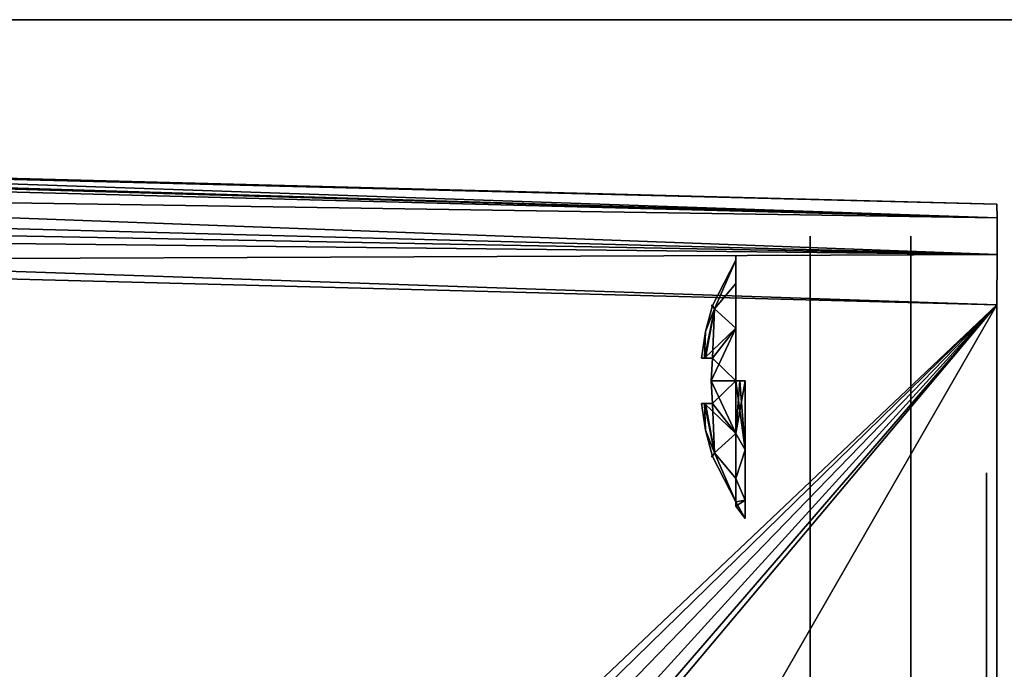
# Model space of a CAD drawing. Header units: millimetres. Extents: x 34 to 464, y 3935 to 4003.
# Tile 17 of 34: x 82 to 101, y 3990 to 4003. Entities that reach past the tile are written whole.
import ezdxf

# ---------------------------------------------------------------- set-up
doc = ezdxf.new("R2010")
doc.units = ezdxf.units.MM
doc.header["$LTSCALE"] = 5.599365
for name, color, linetype in [('135', 7, 'CONTINUOUS'), ('153', 7, 'CONTINUOUS'), ('159', 7, 'CONTINUOUS'), ('182', 7, 'CONTINUOUS'), ('209', 7, 'CONTINUOUS'), ('28', 7, 'CONTINUOUS'), ('312', 7, 'CONTINUOUS'), ('313', 7, 'CONTINUOUS'), ('318', 7, 'CONTINUOUS'), ('333', 7, 'CONTINUOUS'), ('334', 7, 'CONTINUOUS'), ('338', 7, 'CONTINUOUS'), ('339', 7, 'CONTINUOUS'), ('63', 7, 'CONTINUOUS'), ('87', 7, 'CONTINUOUS')]:
    doc.layers.add(name, color=color, linetype=linetype)

msp = doc.modelspace()

# ---------------------------------------------------------------- linework, layer by layer
at = {"layer": '135', "linetype": 'Continuous'}
for points in [[(34.982, 4000.302, 31.07), (34.984, 4000.501, 30.587), (101.211, 3998.567, 29.335), (34.982, 4000.302, 31.07)], [(34.984, 4000.501, 30.587), (34.987, 4000.569, 30.07), (101.211, 3998.567, 29.335), (34.984, 4000.501, 30.587)], [(34.987, 4000.569, 30.07), (68.097, 3999.702, 29.203), (101.211, 3998.567, 29.335), (34.987, 4000.569, 30.07)], [(101.211, 3997.836, 30.067), (34.982, 4000.302, 31.07), (101.211, 3998.567, 29.335), (101.211, 3997.836, 30.067)], [(34.982, 3999.57, 31.801), (34.982, 4000.302, 31.07), (101.211, 3997.836, 30.067), (34.982, 3999.57, 31.801)], [(68.097, 3999.702, 29.203), (101.208, 3998.835, 28.336), (101.211, 3998.567, 29.335), (68.097, 3999.702, 29.203)], [(34.984, 3999.088, 32.001), (34.982, 3999.57, 31.801), (101.211, 3997.836, 30.067), (34.984, 3999.088, 32.001)], [(101.208, 3996.836, 30.335), (68.097, 3997.703, 31.202), (34.984, 3999.088, 32.001), (101.208, 3996.836, 30.335)], [(101.208, 3996.836, 30.335), (34.984, 3999.088, 32.001), (101.211, 3997.836, 30.067), (101.208, 3996.836, 30.335)]]:
    msp.add_3dface(points, dxfattribs=at)
at = {"layer": '153', "linetype": 'Continuous'}
for points in [[(249.5, 3934.5, 34), (34.5, 4002.5, 34), (77.465, 3971.545, 34), (249.5, 3934.5, 34)], [(249.5, 4002.5, 34), (34.5, 4002.5, 34), (249.5, 3934.5, 34), (249.5, 4002.5, 34)]]:
    msp.add_3dface(points, dxfattribs=at)
at = {"layer": '159', "linetype": 'Continuous'}
for points in [[(249.5, 4002.5, -34), (34.5, 3934.5, -34), (77.465, 3965.456, -34), (249.5, 4002.5, -34)], [(34.5, 4002.5, -34), (249.5, 4002.5, -34), (54.5, 3972.75, -34), (34.5, 4002.5, -34)], [(34.5, 3934.5, -34), (249.5, 4002.5, -34), (249.5, 3934.5, -34), (34.5, 3934.5, -34)], [(249.5, 4002.5, -34), (56.101, 3972.437, -34), (54.5, 3972.75, -34), (249.5, 4002.5, -34)], [(249.5, 4002.5, -34), (57.465, 3971.545, -34), (56.101, 3972.437, -34), (249.5, 4002.5, -34)], [(249.5, 4002.5, -34), (58.402, 3970.186, -34), (57.465, 3971.545, -34), (249.5, 4002.5, -34)], [(249.5, 4002.5, -34), (74.5, 3972.75, -34), (58.402, 3970.186, -34), (249.5, 4002.5, -34)], [(74.5, 3972.75, -34), (249.5, 4002.5, -34), (76.101, 3972.437, -34), (74.5, 3972.75, -34)], [(76.101, 3972.437, -34), (249.5, 4002.5, -34), (77.465, 3971.545, -34), (76.101, 3972.437, -34)], [(77.465, 3971.545, -34), (249.5, 4002.5, -34), (78.402, 3970.186, -34), (77.465, 3971.545, -34)], [(78.427, 3966.874, -34), (249.5, 4002.5, -34), (77.465, 3965.456, -34), (78.427, 3966.874, -34)], [(78.402, 3970.186, -34), (249.5, 4002.5, -34), (78.75, 3968.547, -34), (78.402, 3970.186, -34)], [(78.75, 3968.547, -34), (249.5, 4002.5, -34), (78.427, 3966.874, -34), (78.75, 3968.547, -34)]]:
    msp.add_3dface(points, dxfattribs=at)
at = {"layer": '182', "linetype": 'Continuous'}
for points in [[(34.984, 4000.501, -30.587), (34.982, 4000.302, -31.07), (101.211, 3998.567, -29.335), (34.984, 4000.501, -30.587)], [(101.208, 3998.835, -28.336), (68.097, 3999.702, -29.203), (34.984, 4000.501, -30.587), (101.208, 3998.835, -28.336)], [(101.208, 3998.835, -28.336), (34.984, 4000.501, -30.587), (101.211, 3998.567, -29.335), (101.208, 3998.835, -28.336)], [(34.982, 4000.302, -31.07), (34.982, 3999.57, -31.801), (101.211, 3998.567, -29.335), (34.982, 4000.302, -31.07)], [(34.982, 3999.57, -31.801), (34.984, 3999.088, -32.001), (101.211, 3997.836, -30.067), (34.982, 3999.57, -31.801)], [(101.211, 3998.567, -29.335), (34.982, 3999.57, -31.801), (101.211, 3997.836, -30.067), (101.211, 3998.567, -29.335)], [(34.984, 3999.088, -32.001), (34.987, 3998.57, -32.069), (101.211, 3997.836, -30.067), (34.984, 3999.088, -32.001)], [(34.987, 3998.57, -32.069), (68.097, 3997.703, -31.202), (101.211, 3997.836, -30.067), (34.987, 3998.57, -32.069)], [(68.097, 3997.703, -31.202), (101.208, 3996.836, -30.335), (101.211, 3997.836, -30.067), (68.097, 3997.703, -31.202)]]:
    msp.add_3dface(points, dxfattribs=at)
at = {"layer": '209', "linetype": 'Continuous'}
for points in [[(101.208, 3996.836, -30.335), (68.097, 3997.703, -31.202), (101.208, 3968.5, -30.335), (101.208, 3996.836, -30.335)], [(101.208, 3940.165, -30.335), (68.097, 3997.703, -31.202), (76.448, 3969.626, -30.983), (101.208, 3940.165, -30.335)], [(68.097, 3997.703, -31.202), (101.208, 3940.165, -30.335), (101.208, 3968.5, -30.335), (68.097, 3997.703, -31.202)]]:
    msp.add_3dface(points, dxfattribs=at)
at = {"layer": '28', "linetype": 'Continuous'}
for points in [[(249.5, 4002.5, 34), (34.5, 4002.5, -34), (34.5, 4002.5), (249.5, 4002.5, 34)], [(249.5, 4002.5, -34), (34.5, 4002.5, -34), (249.5, 4002.5, 34), (249.5, 4002.5, -34)], [(34.5, 4002.5, 34), (249.5, 4002.5, 34), (34.5, 4002.5), (34.5, 4002.5, 34)]]:
    msp.add_3dface(points, dxfattribs=at)
at = {"layer": '312', "linetype": 'Continuous'}
for points in [[(96.206, 3995.325, 29.561), (96.024, 3994.281, 29.164), (96.206, 3993.957, 29.195), (96.206, 3995.325, 29.561)], [(96.104, 3995.325, 29.486), (96.024, 3994.281, 29.164), (96.206, 3995.325, 29.561), (96.104, 3995.325, 29.486)], [(96.024, 3995.325, 29.387), (96.024, 3994.281, 29.164), (96.104, 3995.325, 29.486), (96.024, 3995.325, 29.387)], [(96.024, 3994.281, 24.486), (96.024, 3995.325, 24.263), (96.206, 3993.957, 24.455), (96.024, 3994.281, 24.486)], [(96.206, 3993.957, 24.455), (96.024, 3995.325, 24.263), (96.104, 3995.325, 24.164), (96.206, 3993.957, 24.455)], [(96.206, 3995.325, 24.089), (96.206, 3993.957, 24.455), (96.104, 3995.325, 24.164), (96.206, 3995.325, 24.089)], [(96.024, 3994.281, 29.164), (96.024, 3993.389, 28.502), (96.206, 3993.957, 29.195), (96.024, 3994.281, 29.164)], [(96.024, 3993.389, 25.148), (96.024, 3994.281, 24.486), (96.206, 3993.957, 24.455), (96.024, 3993.389, 25.148)], [(96.206, 3992.956, 25.457), (96.024, 3993.389, 25.148), (96.206, 3993.957, 24.455), (96.206, 3992.956, 25.457)], [(96.206, 3993.957, 29.195), (96.024, 3993.389, 28.502), (96.206, 3992.956, 28.193), (96.206, 3993.957, 29.195)], [(96.024, 3993.389, 28.502), (96.024, 3992.925, 27.72), (96.206, 3992.956, 28.193), (96.024, 3993.389, 28.502)], [(96.024, 3992.925, 25.931), (96.024, 3993.389, 25.148), (96.206, 3992.956, 25.457), (96.024, 3992.925, 25.931)], [(96.206, 3992.589, 26.825), (96.024, 3992.925, 25.931), (96.206, 3992.956, 25.457), (96.206, 3992.589, 26.825)], [(96.024, 3992.925, 27.72), (96.024, 3992.838, 27.438), (96.206, 3992.956, 28.193), (96.024, 3992.925, 27.72)], [(96.206, 3992.956, 28.193), (96.024, 3992.838, 27.438), (96.206, 3992.589, 26.825), (96.206, 3992.956, 28.193)], [(96.024, 3992.836, 26.221), (96.024, 3992.925, 25.931), (96.206, 3992.589, 26.825), (96.024, 3992.836, 26.221)], [(96.024, 3992.838, 27.438), (96.024, 3992.836, 26.221), (96.206, 3992.589, 26.825), (96.024, 3992.838, 27.438)]]:
    msp.add_3dface(points, dxfattribs=at)
at = {"layer": '313', "linetype": 'Continuous'}
for points in [[(95.557, 3996.825, 27.275), (96.024, 3997.725, 27.72), (95.557, 3996.825, 26.375), (95.557, 3996.825, 27.275)], [(95.601, 3996.757, 27.72), (96.024, 3997.725, 27.72), (95.557, 3996.825, 27.275), (95.601, 3996.757, 27.72)], [(96.024, 3997.725, 27.72), (95.601, 3996.759, 25.931), (95.557, 3996.825, 26.375), (96.024, 3997.725, 27.72)], [(96.024, 3997.726, 25.931), (96.024, 3997.262, 25.148), (95.601, 3996.759, 25.931), (96.024, 3997.726, 25.931)], [(96.024, 3997.726, 25.931), (95.601, 3996.759, 25.931), (96.024, 3997.725, 27.72), (96.024, 3997.726, 25.931)], [(96.024, 3997.725, 27.72), (95.601, 3996.757, 27.72), (96.024, 3997.262, 28.502), (96.024, 3997.725, 27.72)], [(96.024, 3997.813, 26.212), (96.024, 3997.726, 25.931), (96.024, 3997.815, 27.429), (96.024, 3997.813, 26.212)], [(96.024, 3997.726, 25.931), (96.024, 3997.725, 27.72), (96.024, 3997.815, 27.429), (96.024, 3997.726, 25.931)], [(96.024, 3997.262, 25.148), (96.024, 3996.37, 24.486), (95.601, 3996.759, 25.931), (96.024, 3997.262, 25.148)], [(96.024, 3997.262, 28.502), (95.601, 3996.757, 27.72), (96.024, 3996.37, 29.164), (96.024, 3997.262, 28.502)], [(95.601, 3996.759, 25.931), (95.403, 3995.775, 25.931), (95.42, 3996.306, 26.375), (95.601, 3996.759, 25.931)], [(95.403, 3995.775, 25.931), (95.601, 3996.759, 25.931), (95.42, 3995.775, 25.844), (95.403, 3995.775, 25.931)], [(95.404, 3995.775, 27.72), (95.601, 3996.757, 27.72), (95.42, 3996.306, 27.275), (95.404, 3995.775, 27.72)], [(95.601, 3996.757, 27.72), (95.404, 3995.775, 27.72), (96.024, 3996.37, 29.164), (95.601, 3996.757, 27.72)], [(95.42, 3996.306, 27.275), (95.601, 3996.757, 27.72), (95.557, 3996.825, 27.275), (95.42, 3996.306, 27.275)], [(95.557, 3996.825, 26.375), (95.601, 3996.759, 25.931), (95.42, 3996.306, 26.375), (95.557, 3996.825, 26.375)], [(95.42, 3995.775, 25.844), (95.601, 3996.759, 25.931), (95.557, 3995.775, 25.325), (95.42, 3995.775, 25.844)], [(95.536, 3996.825, 26.825), (95.557, 3996.825, 27.275), (95.557, 3996.825, 26.375), (95.536, 3996.825, 26.825)], [(95.601, 3996.759, 25.931), (96.024, 3996.37, 24.486), (95.557, 3995.775, 25.325), (95.601, 3996.759, 25.931)], [(95.342, 3995.775, 27.275), (95.404, 3995.775, 27.72), (95.42, 3996.306, 27.275), (95.342, 3995.775, 27.275)], [(95.42, 3996.306, 26.375), (95.403, 3995.775, 25.931), (95.342, 3995.775, 26.375), (95.42, 3996.306, 26.375)], [(95.404, 3995.775, 27.72), (95.557, 3995.775, 28.325), (96.024, 3996.37, 29.164), (95.404, 3995.775, 27.72)], [(95.557, 3995.775, 28.325), (95.536, 3995.325, 28.325), (96.024, 3996.37, 29.164), (95.557, 3995.775, 28.325)], [(95.536, 3995.325, 28.325), (96.024, 3995.325, 29.387), (96.024, 3996.37, 29.164), (95.536, 3995.325, 28.325)], [(96.024, 3996.37, 24.486), (96.024, 3995.325, 24.263), (95.557, 3995.775, 25.325), (96.024, 3996.37, 24.486)], [(95.42, 3995.775, 27.806), (95.557, 3995.775, 28.325), (95.404, 3995.775, 27.72), (95.42, 3995.775, 27.806)], [(95.557, 3995.775, 25.325), (96.024, 3995.325, 24.263), (95.536, 3995.325, 25.325), (95.557, 3995.775, 25.325)], [(95.536, 3995.325, 25.325), (96.024, 3994.281, 24.486), (95.557, 3994.875, 25.325), (95.536, 3995.325, 25.325)], [(96.024, 3995.325, 24.263), (96.024, 3994.281, 24.486), (95.536, 3995.325, 25.325), (96.024, 3995.325, 24.263)], [(95.557, 3994.875, 28.325), (96.024, 3995.325, 29.387), (95.536, 3995.325, 28.325), (95.557, 3994.875, 28.325)], [(96.024, 3994.281, 29.164), (96.024, 3995.325, 29.387), (95.557, 3994.875, 28.325), (96.024, 3994.281, 29.164)], [(95.342, 3994.875, 27.275), (95.42, 3994.344, 27.275), (95.404, 3994.875, 27.72), (95.342, 3994.875, 27.275)], [(95.42, 3994.344, 26.375), (95.342, 3994.875, 26.375), (95.403, 3994.875, 25.931), (95.42, 3994.344, 26.375)], [(95.403, 3994.875, 25.931), (95.42, 3994.875, 25.844), (95.557, 3994.875, 25.325), (95.403, 3994.875, 25.931)], [(96.024, 3994.281, 24.486), (95.403, 3994.875, 25.931), (95.557, 3994.875, 25.325), (96.024, 3994.281, 24.486)], [(96.024, 3994.281, 24.486), (95.6, 3993.893, 25.931), (95.403, 3994.875, 25.931), (96.024, 3994.281, 24.486)], [(95.6, 3993.893, 25.931), (95.42, 3994.344, 26.375), (95.403, 3994.875, 25.931), (95.6, 3993.893, 25.931)], [(95.404, 3994.875, 27.72), (95.601, 3993.893, 27.72), (95.42, 3994.875, 27.806), (95.404, 3994.875, 27.72)], [(95.404, 3994.875, 27.72), (95.42, 3994.344, 27.275), (95.601, 3993.893, 27.72), (95.404, 3994.875, 27.72)], [(95.601, 3993.893, 27.72), (95.557, 3994.875, 28.325), (95.42, 3994.875, 27.806), (95.601, 3993.893, 27.72)], [(95.601, 3993.893, 27.72), (96.024, 3994.281, 29.164), (95.557, 3994.875, 28.325), (95.601, 3993.893, 27.72)], [(95.42, 3994.344, 27.275), (95.557, 3993.825, 27.275), (95.601, 3993.893, 27.72), (95.42, 3994.344, 27.275)], [(95.557, 3993.825, 26.375), (95.42, 3994.344, 26.375), (95.6, 3993.893, 25.931), (95.557, 3993.825, 26.375)], [(96.024, 3994.281, 24.486), (96.024, 3993.389, 25.148), (95.6, 3993.893, 25.931), (96.024, 3994.281, 24.486)], [(96.024, 3993.389, 28.502), (96.024, 3994.281, 29.164), (95.601, 3993.893, 27.72), (96.024, 3993.389, 28.502)], [(95.536, 3993.825, 26.825), (95.557, 3993.825, 26.375), (95.557, 3993.825, 27.275), (95.536, 3993.825, 26.825)], [(95.557, 3993.825, 27.275), (96.024, 3992.925, 25.931), (95.601, 3993.893, 27.72), (95.557, 3993.825, 27.275)], [(96.024, 3992.925, 25.931), (95.557, 3993.825, 26.375), (95.6, 3993.893, 25.931), (96.024, 3992.925, 25.931)], [(95.557, 3993.825, 26.375), (96.024, 3992.925, 25.931), (95.557, 3993.825, 27.275), (95.557, 3993.825, 26.375)], [(96.024, 3993.389, 25.148), (96.024, 3992.925, 25.931), (95.6, 3993.893, 25.931), (96.024, 3993.389, 25.148)], [(96.024, 3992.925, 25.931), (96.024, 3992.925, 27.72), (95.601, 3993.893, 27.72), (96.024, 3992.925, 25.931)], [(96.024, 3992.925, 27.72), (96.024, 3993.389, 28.502), (95.601, 3993.893, 27.72), (96.024, 3992.925, 27.72)], [(96.024, 3992.925, 25.931), (96.024, 3992.836, 26.221), (96.024, 3992.925, 27.72), (96.024, 3992.925, 25.931)], [(96.024, 3992.836, 26.221), (96.024, 3992.838, 27.438), (96.024, 3992.925, 27.72), (96.024, 3992.836, 26.221)]]:
    msp.add_3dface(points, dxfattribs=at)
at = {"layer": '318', "linetype": 'Continuous'}
for points in [[(101, 3986.742, -0.449), (101, 3993.5), (101, 3986.575, 2.106), (101, 3986.742, -0.449)], [(101, 3986.404, -2.954), (101, 3993.5), (101, 3986.742, -0.449), (101, 3986.404, -2.954)], [(101, 3986.764, -16.448), (101, 3993.5), (101, 3986, -16.2), (101, 3986.764, -16.448)], [(101, 3985.5, -25), (101, 3993.5, -17), (101, 3969.75, -25), (101, 3985.5, -25)], [(101, 3969.75, -25), (101, 3993.5, -17), (101, 3986, -18.8), (101, 3969.75, -25)], [(101, 3986, -18.8), (101, 3993.5, -17), (101, 3986.764, -18.552), (101, 3986, -18.8)], [(101, 3986.764, -18.552), (101, 3993.5, -17), (101, 3987.237, -17.902), (101, 3986.764, -18.552)], [(101, 3987.237, -17.902), (101, 3993.5, -17), (101, 3987.237, -17.098), (101, 3987.237, -17.902)], [(101, 3987.237, -17.098), (101, 3993.5, -17), (101, 3986.764, -16.448), (101, 3987.237, -17.098)], [(101, 3993.5, 17), (101, 3986, 16.2), (101, 3974, 12.75), (101, 3993.5, 17)], [(101, 3986, 16.2), (101, 3993.5, 17), (101, 3986.643, 16.37), (101, 3986, 16.2)], [(101, 3993.5), (101, 3993.5, 17), (101, 3986.575, 2.106), (101, 3993.5)], [(101, 3993.5, 17), (101, 3985.5, 25), (101, 3987.3, 17.49), (101, 3993.5, 17)], [(101, 3986.643, 16.37), (101, 3993.5, 17), (101, 3987.118, 16.836), (101, 3986.643, 16.37)], [(101, 3985.588, -5.318), (101, 3993.5), (101, 3986.404, -2.954), (101, 3985.588, -5.318)], [(101, 3984.337, -7.465), (101, 3993.5), (101, 3985.588, -5.318), (101, 3984.337, -7.465)], [(101, 3993.5), (101, 3982.698, -9.323), (101, 3986, -16.2), (101, 3993.5)], [(101, 3982.698, -9.323), (101, 3993.5), (101, 3984.337, -7.465), (101, 3982.698, -9.323)], [(101, 3993.5, -17), (101, 3993.5), (101, 3986.764, -16.448), (101, 3993.5, -17)], [(101, 3978.64, 11.876), (101, 3993.5, 17), (101, 3976.361, 12.53), (101, 3978.64, 11.876)], [(101, 3980.762, 10.809), (101, 3993.5, 17), (101, 3978.64, 11.876), (101, 3980.762, 10.809)], [(101, 3982.948, 9.083), (101, 3993.5, 17), (101, 3980.762, 10.809), (101, 3982.948, 9.083)], [(101, 3984.67, 6.98), (101, 3993.5, 17), (101, 3982.948, 9.083), (101, 3984.67, 6.98)], [(101, 3985.885, 4.618), (101, 3993.5, 17), (101, 3984.67, 6.98), (101, 3985.885, 4.618)], [(101, 3986.575, 2.106), (101, 3993.5, 17), (101, 3985.885, 4.618), (101, 3986.575, 2.106)], [(101, 3993.5, 17), (101, 3974, 12.75), (101, 3976.361, 12.53), (101, 3993.5, 17)], [(101, 3987.118, 16.836), (101, 3993.5, 17), (101, 3987.3, 17.49), (101, 3987.118, 16.836)]]:
    msp.add_3dface(points, dxfattribs=at)
at = {"layer": '333', "linetype": 'Continuous'}
for points in [[(99.5, 3986.8, 16.114), (99.5, 3998.2, 27), (99.5, 3987.386, 16.7), (99.5, 3986.8, 16.114)], [(99.5, 3998.2, -27), (99.5, 3998.2), (99.5, 3996.775, -26.839), (99.5, 3998.2, -27)], [(99.5, 3998.2), (99.5, 3995.325, -25.375), (99.5, 3996.041, -25.564), (99.5, 3998.2)], [(99.5, 3995.325, -25.375), (99.5, 3998.2), (99.5, 3987.386, -18.3), (99.5, 3995.325, -25.375)], [(99.5, 3996.775, -26.839), (99.5, 3998.2), (99.5, 3996.576, -26.092), (99.5, 3996.775, -26.839)], [(99.5, 3996.576, -26.092), (99.5, 3998.2), (99.5, 3996.041, -25.564), (99.5, 3996.576, -26.092)], [(99.5, 3987.6, -17.5), (99.5, 3998.2), (99.5, 3987.386, -16.7), (99.5, 3987.6, -17.5)], [(99.5, 3998.2), (99.5, 3987.6, -17.5), (99.5, 3987.386, -18.3), (99.5, 3998.2)], [(99.5, 3987.386, -16.7), (99.5, 3998.2), (99.5, 3986.8, -16.114), (99.5, 3987.386, -16.7)], [(99.5, 3986.8, -16.114), (99.5, 3998.2), (99.5, 3986, -15.9), (99.5, 3986.8, -16.114)], [(99.5, 3997.839, -28.35), (99.5, 3998.2, -27), (99.5, 3996.041, -28.086), (99.5, 3997.839, -28.35)], [(99.5, 3996.041, -28.086), (99.5, 3998.2, -27), (99.5, 3996.57, -27.568), (99.5, 3996.041, -28.086)], [(99.5, 3996.57, -27.568), (99.5, 3998.2, -27), (99.5, 3996.775, -26.839), (99.5, 3996.57, -27.568)], [(99.5, 3982.661, -5), (99.5, 3980.428, -7.66), (99.5, 3998.2), (99.5, 3982.661, -5)], [(99.5, 3998.2), (99.5, 3977.421, -9.397), (99.5, 3986, -15.9), (99.5, 3998.2)], [(99.5, 3980.428, -7.66), (99.5, 3977.421, -9.397), (99.5, 3998.2), (99.5, 3980.428, -7.66)], [(99.5, 3998.2, 27), (99.5, 3983.848, 1.736), (99.5, 3998.2), (99.5, 3998.2, 27)], [(99.5, 3980.428, 7.66), (99.5, 3982.661, 5), (99.5, 3998.2, 27), (99.5, 3980.428, 7.66)], [(99.5, 3982.661, 5), (99.5, 3983.848, 1.736), (99.5, 3998.2, 27), (99.5, 3982.661, 5)], [(99.5, 3980.428, 7.66), (99.5, 3998.2, 27), (99.5, 3986.8, 16.114), (99.5, 3980.428, 7.66)], [(99.5, 3983.848, 1.736), (99.5, 3983.848, -1.736), (99.5, 3998.2), (99.5, 3983.848, 1.736)], [(99.5, 3983.848, -1.736), (99.5, 3982.661, -5), (99.5, 3998.2), (99.5, 3983.848, -1.736)], [(99.5, 3996.058, 25.574), (99.5, 3998.2, 27), (99.5, 3996.587, 26.11), (99.5, 3996.058, 25.574)], [(99.5, 3998.2, 27), (99.5, 3997.839, 28.35), (99.5, 3996.498, 27.677), (99.5, 3998.2, 27)], [(99.5, 3998.2, 27), (99.5, 3996.775, 26.825), (99.5, 3996.587, 26.11), (99.5, 3998.2, 27)], [(99.5, 3996.775, 26.825), (99.5, 3998.2, 27), (99.5, 3996.498, 27.677), (99.5, 3996.775, 26.825)], [(99.5, 3987.386, 18.3), (99.5, 3998.2, 27), (99.5, 3986.8, 18.886), (99.5, 3987.386, 18.3)], [(99.5, 3998.2, 27), (99.5, 3996.058, 25.574), (99.5, 3986.8, 18.886), (99.5, 3998.2, 27)], [(99.5, 3998.2, 27), (99.5, 3987.6, 17.5), (99.5, 3987.386, 16.7), (99.5, 3998.2, 27)], [(99.5, 3987.6, 17.5), (99.5, 3998.2, 27), (99.5, 3987.386, 18.3), (99.5, 3987.6, 17.5)], [(99.5, 3996.85, -29.338), (99.5, 3997.839, -28.35), (99.5, 3940.15, -29.338), (99.5, 3996.85, -29.338)], [(99.5, 3940.15, -29.338), (99.5, 3997.839, -28.35), (99.5, 3939.162, -28.35), (99.5, 3940.15, -29.338)], [(99.5, 3939.162, -28.35), (99.5, 3997.839, -28.35), (99.5, 3995.325, -28.275), (99.5, 3939.162, -28.35)], [(99.5, 3995.325, -28.275), (99.5, 3997.839, -28.35), (99.5, 3996.041, -28.086), (99.5, 3995.325, -28.275)], [(99.5, 3997.839, 28.35), (99.5, 3996.85, 29.338), (99.5, 3939.162, 28.35), (99.5, 3997.839, 28.35)], [(99.5, 3997.839, 28.35), (99.5, 3939.162, 28.35), (99.5, 3941.675, 28.275), (99.5, 3997.839, 28.35)], [(99.5, 3997.839, 28.35), (99.5, 3941.675, 28.275), (99.5, 3994.877, 28.204), (99.5, 3997.839, 28.35)], [(99.5, 3996.498, 27.677), (99.5, 3997.839, 28.35), (99.5, 3995.773, 28.204), (99.5, 3996.498, 27.677)], [(99.5, 3995.773, 28.204), (99.5, 3997.839, 28.35), (99.5, 3994.877, 28.204), (99.5, 3995.773, 28.204)], [(99.5, 3941.5, -29.7), (99.5, 3996.85, -29.338), (99.5, 3940.15, -29.338), (99.5, 3941.5, -29.7)], [(99.5, 3995.5, -29.7), (99.5, 3996.85, -29.338), (99.5, 3968.5, -29.7), (99.5, 3995.5, -29.7)], [(99.5, 3968.5, -29.7), (99.5, 3996.85, -29.338), (99.5, 3941.5, -29.7), (99.5, 3968.5, -29.7)], [(99.5, 3939.162, 28.35), (99.5, 3996.85, 29.338), (99.5, 3940.15, 29.338), (99.5, 3939.162, 28.35)], [(99.5, 3996.85, 29.338), (99.5, 3995.5, 29.7), (99.5, 3940.15, 29.338), (99.5, 3996.85, 29.338)], [(99.5, 3996.058, 25.574), (99.5, 3995.311, 25.375), (99.5, 3986, 19.1), (99.5, 3996.058, 25.574)], [(99.5, 3986.8, 18.886), (99.5, 3996.058, 25.574), (99.5, 3986, 19.1), (99.5, 3986.8, 18.886)], [(99.5, 3940.15, 29.338), (99.5, 3995.5, 29.7), (99.5, 3968.5, 29.7), (99.5, 3940.15, 29.338)], [(99.5, 3941.661, -28.275), (99.5, 3939.162, -28.35), (99.5, 3995.325, -28.275), (99.5, 3941.661, -28.275)], [(99.5, 3986, -19.1), (99.5, 3995.325, -25.375), (99.5, 3986.8, -18.886), (99.5, 3986, -19.1)], [(99.5, 3986.8, -18.886), (99.5, 3995.325, -25.375), (99.5, 3987.386, -18.3), (99.5, 3986.8, -18.886)], [(99.5, 3995.325, -25.375), (99.5, 3986, -19.1), (99.5, 3942.123, -25.446), (99.5, 3995.325, -25.375)], [(99.5, 3995.325, -25.375), (99.5, 3942.123, -25.446), (99.5, 3994.61, -25.564), (99.5, 3995.325, -25.375)], [(99.5, 3994.61, -28.086), (99.5, 3941.661, -28.275), (99.5, 3995.325, -28.275), (99.5, 3994.61, -28.086)], [(99.5, 3942.391, 25.564), (99.5, 3941.675, 25.375), (99.5, 3995.311, 25.375), (99.5, 3942.391, 25.564)], [(99.5, 3995.311, 25.375), (99.5, 3941.675, 25.375), (99.5, 3986, 19.1), (99.5, 3995.311, 25.375)], [(99.5, 3994.582, 25.58), (99.5, 3942.391, 25.564), (99.5, 3995.311, 25.375), (99.5, 3994.582, 25.58)], [(99.5, 3941.675, 28.275), (99.5, 3942.391, 28.086), (99.5, 3994.877, 28.204), (99.5, 3941.675, 28.275)], [(99.5, 3994.877, 28.204), (99.5, 3942.391, 28.086), (99.5, 3994.152, 27.677), (99.5, 3994.877, 28.204)], [(99.5, 3994.074, -27.558), (99.5, 3942.408, -28.076), (99.5, 3994.61, -28.086), (99.5, 3994.074, -27.558)], [(99.5, 3942.123, -25.446), (99.5, 3942.848, -25.973), (99.5, 3994.61, -25.564), (99.5, 3942.123, -25.446)], [(99.5, 3994.61, -25.564), (99.5, 3942.848, -25.973), (99.5, 3994.08, -26.082), (99.5, 3994.61, -25.564)], [(99.5, 3942.408, -28.076), (99.5, 3941.661, -28.275), (99.5, 3994.61, -28.086), (99.5, 3942.408, -28.076)], [(99.5, 3942.92, 26.082), (99.5, 3942.391, 25.564), (99.5, 3994.582, 25.58), (99.5, 3942.92, 26.082)], [(99.5, 3994.064, 26.11), (99.5, 3942.92, 26.082), (99.5, 3994.582, 25.58), (99.5, 3994.064, 26.11)], [(99.5, 3942.391, 28.086), (99.5, 3942.926, 27.558), (99.5, 3994.152, 27.677), (99.5, 3942.391, 28.086)], [(99.5, 3994.152, 27.677), (99.5, 3942.926, 27.558), (99.5, 3993.875, 26.825), (99.5, 3994.152, 27.677)], [(99.5, 3942.848, -25.973), (99.5, 3943.125, -26.825), (99.5, 3994.08, -26.082), (99.5, 3942.848, -25.973)], [(99.5, 3994.08, -26.082), (99.5, 3943.125, -26.825), (99.5, 3993.875, -26.811), (99.5, 3994.08, -26.082)], [(99.5, 3993.875, -26.811), (99.5, 3942.937, -27.54), (99.5, 3994.074, -27.558), (99.5, 3993.875, -26.811)], [(99.5, 3942.937, -27.54), (99.5, 3942.408, -28.076), (99.5, 3994.074, -27.558), (99.5, 3942.937, -27.54)], [(99.5, 3943.125, 26.811), (99.5, 3942.92, 26.082), (99.5, 3994.064, 26.11), (99.5, 3943.125, 26.811)], [(99.5, 3993.875, 26.825), (99.5, 3943.125, 26.811), (99.5, 3994.064, 26.11), (99.5, 3993.875, 26.825)], [(99.5, 3942.926, 27.558), (99.5, 3943.125, 26.811), (99.5, 3993.875, 26.825), (99.5, 3942.926, 27.558)], [(99.5, 3943.125, -26.825), (99.5, 3942.937, -27.54), (99.5, 3993.875, -26.811), (99.5, 3943.125, -26.825)]]:
    msp.add_3dface(points, dxfattribs=at)
at = {"layer": '334', "linetype": 'Continuous'}
for points in [[(97.5, 3996.498, 27.677), (97.5, 3998.2, 27), (97.5, 3996.775, 26.825), (97.5, 3996.498, 27.677)], [(97.5, 3995.773, 28.204), (97.5, 3998.2, 27), (97.5, 3996.498, 27.677), (97.5, 3995.773, 28.204)], [(97.5, 3997.839, 28.35), (97.5, 3998.2, 27), (97.5, 3995.773, 28.204), (97.5, 3997.839, 28.35)], [(97.5, 3986.822, 16.127), (97.5, 3998.2), (97.5, 3986.017, 15.9), (97.5, 3986.822, 16.127)], [(97.5, 3987.393, 16.712), (97.5, 3998.2), (97.5, 3986.822, 16.127), (97.5, 3987.393, 16.712)], [(97.5, 3987.6, 17.5), (97.5, 3998.2), (97.5, 3987.393, 16.712), (97.5, 3987.6, 17.5)], [(97.5, 3987.386, 18.3), (97.5, 3998.2), (97.5, 3987.6, 17.5), (97.5, 3987.386, 18.3)], [(97.5, 3998.2, -27), (97.5, 3983.848, -1.736), (97.5, 3998.2), (97.5, 3998.2, -27)], [(97.5, 3980.428, -7.66), (97.5, 3982.661, -5), (97.5, 3998.2, -27), (97.5, 3980.428, -7.66)], [(97.5, 3980.428, -7.66), (97.5, 3998.2, -27), (97.5, 3986.8, -16.114), (97.5, 3980.428, -7.66)], [(97.5, 3980.428, 7.66), (97.5, 3977.421, 9.397), (97.5, 3998.2), (97.5, 3980.428, 7.66)], [(97.5, 3998.2), (97.5, 3977.421, 9.397), (97.5, 3986.017, 15.9), (97.5, 3998.2)], [(97.5, 3982.661, 5), (97.5, 3980.428, 7.66), (97.5, 3998.2), (97.5, 3982.661, 5)], [(97.5, 3983.848, 1.736), (97.5, 3982.661, 5), (97.5, 3998.2), (97.5, 3983.848, 1.736)], [(97.5, 3983.848, -1.736), (97.5, 3983.848, 1.736), (97.5, 3998.2), (97.5, 3983.848, -1.736)], [(97.5, 3982.661, -5), (97.5, 3983.848, -1.736), (97.5, 3998.2, -27), (97.5, 3982.661, -5)], [(97.5, 3996.775, -26.811), (97.5, 3998.2, -27), (97.5, 3996.576, -27.558), (97.5, 3996.775, -26.811)], [(97.5, 3987.6, -17.5), (97.5, 3998.2, -27), (97.5, 3987.386, -18.3), (97.5, 3987.6, -17.5)], [(97.5, 3998.2, -27), (97.5, 3987.6, -17.5), (97.5, 3987.386, -16.7), (97.5, 3998.2, -27)], [(97.5, 3987.386, -18.3), (97.5, 3998.2, -27), (97.5, 3986.8, -18.886), (97.5, 3987.386, -18.3)], [(97.5, 3986.8, -16.114), (97.5, 3998.2, -27), (97.5, 3987.386, -16.7), (97.5, 3986.8, -16.114)], [(97.5, 3998.2, 27), (97.5, 3998.2), (97.5, 3996.775, 26.825), (97.5, 3998.2, 27)], [(97.5, 3996.775, 26.825), (97.5, 3998.2), (97.5, 3996.498, 25.973), (97.5, 3996.775, 26.825)], [(97.5, 3996.498, 25.973), (97.5, 3998.2), (97.5, 3995.773, 25.446), (97.5, 3996.498, 25.973)], [(97.5, 3995.773, 25.446), (97.5, 3998.2), (97.5, 3994.877, 25.446), (97.5, 3995.773, 25.446)], [(97.5, 3994.877, 25.446), (97.5, 3998.2), (97.5, 3987.386, 18.3), (97.5, 3994.877, 25.446)], [(97.5, 3998.2, -27), (97.5, 3997.839, -28.35), (97.5, 3996.576, -27.558), (97.5, 3998.2, -27)], [(97.5, 3996.041, -25.564), (97.5, 3998.2, -27), (97.5, 3996.57, -26.082), (97.5, 3996.041, -25.564)], [(97.5, 3998.2, -27), (97.5, 3996.041, -25.564), (97.5, 3986.8, -18.886), (97.5, 3998.2, -27)], [(97.5, 3996.57, -26.082), (97.5, 3998.2, -27), (97.5, 3996.775, -26.811), (97.5, 3996.57, -26.082)], [(97.5, 3996.85, -29.338), (97.5, 3939.162, -28.35), (97.5, 3997.839, -28.35), (97.5, 3996.85, -29.338)], [(97.5, 3997.839, -28.35), (97.5, 3939.162, -28.35), (97.5, 3941.227, -28.204), (97.5, 3997.839, -28.35)], [(97.5, 3939.162, 28.35), (97.5, 3997.839, 28.35), (97.5, 3995.773, 28.204), (97.5, 3939.162, 28.35)], [(97.5, 3940.15, 29.338), (97.5, 3997.839, 28.35), (97.5, 3939.162, 28.35), (97.5, 3940.15, 29.338)], [(97.5, 3996.85, 29.338), (97.5, 3997.839, 28.35), (97.5, 3940.15, 29.338), (97.5, 3996.85, 29.338)], [(97.5, 3995.325, -28.275), (97.5, 3997.839, -28.35), (97.5, 3942.123, -28.204), (97.5, 3995.325, -28.275)], [(97.5, 3996.041, -28.086), (97.5, 3997.839, -28.35), (97.5, 3995.325, -28.275), (97.5, 3996.041, -28.086)], [(97.5, 3996.576, -27.558), (97.5, 3997.839, -28.35), (97.5, 3996.041, -28.086), (97.5, 3996.576, -27.558)], [(97.5, 3941.227, -28.204), (97.5, 3942.123, -28.204), (97.5, 3997.839, -28.35), (97.5, 3941.227, -28.204)], [(97.5, 3940.15, -29.338), (97.5, 3939.162, -28.35), (97.5, 3996.85, -29.338), (97.5, 3940.15, -29.338)], [(97.5, 3968.5, 29.7), (97.5, 3996.85, 29.338), (97.5, 3941.5, 29.7), (97.5, 3968.5, 29.7)], [(97.5, 3995.5, 29.7), (97.5, 3996.85, 29.338), (97.5, 3968.5, 29.7), (97.5, 3995.5, 29.7)], [(97.5, 3941.5, 29.7), (97.5, 3996.85, 29.338), (97.5, 3940.15, 29.338), (97.5, 3941.5, 29.7)], [(97.5, 3995.5, -29.7), (97.5, 3940.15, -29.338), (97.5, 3996.85, -29.338), (97.5, 3995.5, -29.7)], [(97.5, 3986.8, -18.886), (97.5, 3996.041, -25.564), (97.5, 3986, -19.1), (97.5, 3986.8, -18.886)], [(97.5, 3996.041, -25.564), (97.5, 3995.325, -25.375), (97.5, 3986, -19.1), (97.5, 3996.041, -25.564)], [(97.5, 3995.773, 28.204), (97.5, 3994.877, 28.204), (97.5, 3939.162, 28.35), (97.5, 3995.773, 28.204)], [(97.5, 3968.5, -29.7), (97.5, 3940.15, -29.338), (97.5, 3995.5, -29.7), (97.5, 3968.5, -29.7)], [(97.5, 3942.123, -25.446), (97.5, 3938.8), (97.5, 3995.325, -25.375), (97.5, 3942.123, -25.446)], [(97.5, 3995.325, -25.375), (97.5, 3938.8), (97.5, 3985.2, -18.886), (97.5, 3995.325, -25.375)], [(97.5, 3995.325, -28.275), (97.5, 3942.123, -28.204), (97.5, 3994.61, -28.086), (97.5, 3995.325, -28.275)], [(97.5, 3942.123, -25.446), (97.5, 3995.325, -25.375), (97.5, 3994.61, -25.564), (97.5, 3942.123, -25.446)], [(97.5, 3986, -19.1), (97.5, 3995.325, -25.375), (97.5, 3985.2, -18.886), (97.5, 3986, -19.1)], [(97.5, 3994.152, 27.677), (97.5, 3942.391, 28.086), (97.5, 3994.877, 28.204), (97.5, 3994.152, 27.677)], [(97.5, 3941.675, 28.275), (97.5, 3939.162, 28.35), (97.5, 3994.877, 28.204), (97.5, 3941.675, 28.275)], [(97.5, 3942.391, 28.086), (97.5, 3941.675, 28.275), (97.5, 3994.877, 28.204), (97.5, 3942.391, 28.086)], [(97.5, 3986.8, 18.886), (97.5, 3994.877, 25.446), (97.5, 3987.386, 18.3), (97.5, 3986.8, 18.886)], [(97.5, 3986, 19.1), (97.5, 3994.877, 25.446), (97.5, 3986.8, 18.886), (97.5, 3986, 19.1)], [(97.5, 3941.675, 25.375), (97.5, 3994.877, 25.446), (97.5, 3986, 19.1), (97.5, 3941.675, 25.375)], [(97.5, 3994.877, 25.446), (97.5, 3942.391, 25.564), (97.5, 3994.152, 25.973), (97.5, 3994.877, 25.446)], [(97.5, 3941.675, 25.375), (97.5, 3942.391, 25.564), (97.5, 3994.877, 25.446), (97.5, 3941.675, 25.375)], [(97.5, 3994.61, -28.086), (97.5, 3942.848, -27.677), (97.5, 3994.08, -27.568), (97.5, 3994.61, -28.086)], [(97.5, 3942.123, -28.204), (97.5, 3942.848, -27.677), (97.5, 3994.61, -28.086), (97.5, 3942.123, -28.204)], [(97.5, 3994.074, -26.092), (97.5, 3942.848, -25.973), (97.5, 3994.61, -25.564), (97.5, 3994.074, -26.092)], [(97.5, 3942.848, -25.973), (97.5, 3942.123, -25.446), (97.5, 3994.61, -25.564), (97.5, 3942.848, -25.973)], [(97.5, 3993.875, 26.825), (97.5, 3942.92, 27.568), (97.5, 3994.152, 27.677), (97.5, 3993.875, 26.825)], [(97.5, 3942.92, 27.568), (97.5, 3942.391, 28.086), (97.5, 3994.152, 27.677), (97.5, 3942.92, 27.568)], [(97.5, 3942.926, 26.092), (97.5, 3993.875, 26.825), (97.5, 3994.152, 25.973), (97.5, 3942.926, 26.092)], [(97.5, 3942.391, 25.564), (97.5, 3942.926, 26.092), (97.5, 3994.152, 25.973), (97.5, 3942.391, 25.564)], [(97.5, 3994.08, -27.568), (97.5, 3943.125, -26.825), (97.5, 3993.875, -26.839), (97.5, 3994.08, -27.568)], [(97.5, 3942.848, -27.677), (97.5, 3943.125, -26.825), (97.5, 3994.08, -27.568), (97.5, 3942.848, -27.677)], [(97.5, 3993.875, -26.839), (97.5, 3943.125, -26.825), (97.5, 3994.074, -26.092), (97.5, 3993.875, -26.839)], [(97.5, 3943.125, -26.825), (97.5, 3942.848, -25.973), (97.5, 3994.074, -26.092), (97.5, 3943.125, -26.825)], [(97.5, 3943.125, 26.839), (97.5, 3942.92, 27.568), (97.5, 3993.875, 26.825), (97.5, 3943.125, 26.839)], [(97.5, 3942.926, 26.092), (97.5, 3943.125, 26.839), (97.5, 3993.875, 26.825), (97.5, 3942.926, 26.092)]]:
    msp.add_3dface(points, dxfattribs=at)
at = {"layer": '338', "linetype": 'Continuous'}
for points in [[(96.024, 3995.325, -24.263), (96.024, 3994.281, -24.486), (96.104, 3995.325, -24.164), (96.024, 3995.325, -24.263)], [(96.104, 3995.325, -24.164), (96.024, 3994.281, -24.486), (96.206, 3995.325, -24.089), (96.104, 3995.325, -24.164)], [(96.206, 3995.325, -24.089), (96.024, 3994.281, -24.486), (96.206, 3993.957, -24.455), (96.206, 3995.325, -24.089)], [(96.206, 3993.957, -29.195), (96.024, 3995.325, -29.387), (96.104, 3995.325, -29.486), (96.206, 3993.957, -29.195)], [(96.024, 3994.281, -29.164), (96.024, 3995.325, -29.387), (96.206, 3993.957, -29.195), (96.024, 3994.281, -29.164)], [(96.206, 3995.325, -29.561), (96.206, 3993.957, -29.195), (96.104, 3995.325, -29.486), (96.206, 3995.325, -29.561)], [(96.024, 3994.281, -24.486), (96.024, 3993.389, -25.148), (96.206, 3993.957, -24.455), (96.024, 3994.281, -24.486)], [(96.024, 3993.389, -28.502), (96.024, 3994.281, -29.164), (96.206, 3993.957, -29.195), (96.024, 3993.389, -28.502)], [(96.206, 3993.957, -24.455), (96.024, 3993.389, -25.148), (96.206, 3992.956, -25.457), (96.206, 3993.957, -24.455)], [(96.206, 3992.956, -28.193), (96.024, 3993.389, -28.502), (96.206, 3993.957, -29.195), (96.206, 3992.956, -28.193)], [(96.024, 3993.389, -25.148), (96.024, 3992.925, -25.93), (96.206, 3992.956, -25.457), (96.024, 3993.389, -25.148)], [(96.024, 3992.925, -27.719), (96.024, 3993.389, -28.502), (96.206, 3992.956, -28.193), (96.024, 3992.925, -27.719)], [(96.206, 3992.589, -26.825), (96.024, 3992.925, -27.719), (96.206, 3992.956, -28.193), (96.206, 3992.589, -26.825)], [(96.024, 3992.925, -25.93), (96.024, 3992.838, -26.212), (96.206, 3992.956, -25.457), (96.024, 3992.925, -25.93)], [(96.206, 3992.956, -25.457), (96.024, 3992.838, -26.212), (96.206, 3992.589, -26.825), (96.206, 3992.956, -25.457)], [(96.024, 3992.836, -27.429), (96.024, 3992.925, -27.719), (96.206, 3992.589, -26.825), (96.024, 3992.836, -27.429)], [(96.024, 3992.838, -26.212), (96.024, 3992.836, -27.429), (96.206, 3992.589, -26.825), (96.024, 3992.838, -26.212)]]:
    msp.add_3dface(points, dxfattribs=at)
at = {"layer": '339', "linetype": 'Continuous'}
for points in [[(96.024, 3997.725, -25.93), (95.601, 3996.759, -27.719), (95.557, 3996.825, -27.275), (96.024, 3997.725, -25.93)], [(95.557, 3996.825, -26.375), (96.024, 3997.725, -25.93), (95.557, 3996.825, -27.275), (95.557, 3996.825, -26.375)], [(95.601, 3996.757, -25.93), (96.024, 3997.725, -25.93), (95.557, 3996.825, -26.375), (95.601, 3996.757, -25.93)], [(96.024, 3997.726, -27.719), (95.601, 3996.759, -27.719), (96.024, 3997.725, -25.93), (96.024, 3997.726, -27.719)], [(96.024, 3997.726, -27.719), (96.024, 3997.262, -28.502), (95.601, 3996.759, -27.719), (96.024, 3997.726, -27.719)], [(96.024, 3997.725, -25.93), (95.601, 3996.757, -25.93), (96.024, 3997.262, -25.148), (96.024, 3997.725, -25.93)], [(96.024, 3997.813, -27.438), (96.024, 3997.726, -27.719), (96.024, 3997.815, -26.221), (96.024, 3997.813, -27.438)], [(96.024, 3997.726, -27.719), (96.024, 3997.725, -25.93), (96.024, 3997.815, -26.221), (96.024, 3997.726, -27.719)], [(96.024, 3997.262, -28.502), (96.024, 3996.37, -29.164), (95.601, 3996.759, -27.719), (96.024, 3997.262, -28.502)], [(96.024, 3997.262, -25.148), (95.601, 3996.757, -25.93), (96.024, 3996.37, -24.486), (96.024, 3997.262, -25.148)], [(95.601, 3996.759, -27.719), (95.403, 3995.775, -27.719), (95.42, 3996.306, -27.275), (95.601, 3996.759, -27.719)], [(95.403, 3995.775, -27.719), (95.601, 3996.759, -27.719), (95.42, 3995.775, -27.806), (95.403, 3995.775, -27.719)], [(95.404, 3995.775, -25.93), (95.601, 3996.757, -25.93), (95.42, 3996.306, -26.375), (95.404, 3995.775, -25.93)], [(95.601, 3996.757, -25.93), (95.404, 3995.775, -25.93), (96.024, 3996.37, -24.486), (95.601, 3996.757, -25.93)], [(95.42, 3996.306, -26.375), (95.601, 3996.757, -25.93), (95.557, 3996.825, -26.375), (95.42, 3996.306, -26.375)], [(95.557, 3996.825, -27.275), (95.601, 3996.759, -27.719), (95.42, 3996.306, -27.275), (95.557, 3996.825, -27.275)], [(95.42, 3995.775, -27.806), (95.601, 3996.759, -27.719), (95.557, 3995.775, -28.325), (95.42, 3995.775, -27.806)], [(95.536, 3996.825, -26.825), (95.557, 3996.825, -26.375), (95.557, 3996.825, -27.275), (95.536, 3996.825, -26.825)], [(95.601, 3996.759, -27.719), (96.024, 3996.37, -29.164), (95.557, 3995.775, -28.325), (95.601, 3996.759, -27.719)], [(95.342, 3995.775, -26.375), (95.404, 3995.775, -25.93), (95.42, 3996.306, -26.375), (95.342, 3995.775, -26.375)], [(95.42, 3996.306, -27.275), (95.403, 3995.775, -27.719), (95.342, 3995.775, -27.275), (95.42, 3996.306, -27.275)], [(95.404, 3995.775, -25.93), (95.557, 3995.775, -25.325), (96.024, 3996.37, -24.486), (95.404, 3995.775, -25.93)], [(95.557, 3995.775, -25.325), (95.536, 3995.325, -25.325), (96.024, 3996.37, -24.486), (95.557, 3995.775, -25.325)], [(95.536, 3995.325, -25.325), (96.024, 3995.325, -24.263), (96.024, 3996.37, -24.486), (95.536, 3995.325, -25.325)], [(96.024, 3996.37, -29.164), (96.024, 3995.325, -29.387), (95.557, 3995.775, -28.325), (96.024, 3996.37, -29.164)], [(95.42, 3995.775, -25.844), (95.557, 3995.775, -25.325), (95.404, 3995.775, -25.93), (95.42, 3995.775, -25.844)], [(95.557, 3995.775, -28.325), (96.024, 3995.325, -29.387), (95.536, 3995.325, -28.325), (95.557, 3995.775, -28.325)], [(95.536, 3995.325, -28.325), (96.024, 3994.281, -29.164), (95.557, 3994.875, -28.325), (95.536, 3995.325, -28.325)], [(95.557, 3994.875, -25.325), (96.024, 3995.325, -24.263), (95.536, 3995.325, -25.325), (95.557, 3994.875, -25.325)], [(96.024, 3995.325, -29.387), (96.024, 3994.281, -29.164), (95.536, 3995.325, -28.325), (96.024, 3995.325, -29.387)], [(96.024, 3994.281, -24.486), (96.024, 3995.325, -24.263), (95.557, 3994.875, -25.325), (96.024, 3994.281, -24.486)], [(95.342, 3994.875, -26.375), (95.42, 3994.344, -26.375), (95.404, 3994.875, -25.93), (95.342, 3994.875, -26.375)], [(95.42, 3994.344, -27.275), (95.342, 3994.875, -27.275), (95.403, 3994.875, -27.719), (95.42, 3994.344, -27.275)], [(95.403, 3994.875, -27.719), (95.42, 3994.875, -27.806), (95.557, 3994.875, -28.325), (95.403, 3994.875, -27.719)], [(96.024, 3994.281, -29.164), (95.6, 3993.893, -27.719), (95.403, 3994.875, -27.719), (96.024, 3994.281, -29.164)], [(96.024, 3994.281, -29.164), (95.403, 3994.875, -27.719), (95.557, 3994.875, -28.325), (96.024, 3994.281, -29.164)], [(95.6, 3993.893, -27.719), (95.42, 3994.344, -27.275), (95.403, 3994.875, -27.719), (95.6, 3993.893, -27.719)], [(95.404, 3994.875, -25.93), (95.601, 3993.893, -25.93), (95.42, 3994.875, -25.844), (95.404, 3994.875, -25.93)], [(95.404, 3994.875, -25.93), (95.42, 3994.344, -26.375), (95.601, 3993.893, -25.93), (95.404, 3994.875, -25.93)], [(95.601, 3993.893, -25.93), (95.557, 3994.875, -25.325), (95.42, 3994.875, -25.844), (95.601, 3993.893, -25.93)], [(95.601, 3993.893, -25.93), (96.024, 3994.281, -24.486), (95.557, 3994.875, -25.325), (95.601, 3993.893, -25.93)], [(95.42, 3994.344, -26.375), (95.557, 3993.825, -26.375), (95.601, 3993.893, -25.93), (95.42, 3994.344, -26.375)], [(95.557, 3993.825, -27.275), (95.42, 3994.344, -27.275), (95.6, 3993.893, -27.719), (95.557, 3993.825, -27.275)], [(96.024, 3994.281, -29.164), (96.024, 3993.389, -28.502), (95.6, 3993.893, -27.719), (96.024, 3994.281, -29.164)], [(96.024, 3993.389, -25.148), (96.024, 3994.281, -24.486), (95.601, 3993.893, -25.93), (96.024, 3993.389, -25.148)], [(95.536, 3993.825, -26.825), (95.557, 3993.825, -27.275), (95.557, 3993.825, -26.375), (95.536, 3993.825, -26.825)], [(95.557, 3993.825, -26.375), (96.024, 3992.925, -27.719), (95.601, 3993.893, -25.93), (95.557, 3993.825, -26.375)], [(96.024, 3992.925, -27.719), (95.557, 3993.825, -27.275), (95.6, 3993.893, -27.719), (96.024, 3992.925, -27.719)], [(95.557, 3993.825, -27.275), (96.024, 3992.925, -27.719), (95.557, 3993.825, -26.375), (95.557, 3993.825, -27.275)], [(96.024, 3993.389, -28.502), (96.024, 3992.925, -27.719), (95.6, 3993.893, -27.719), (96.024, 3993.389, -28.502)], [(96.024, 3992.925, -25.93), (96.024, 3993.389, -25.148), (95.601, 3993.893, -25.93), (96.024, 3992.925, -25.93)], [(96.024, 3992.925, -27.719), (96.024, 3992.925, -25.93), (95.601, 3993.893, -25.93), (96.024, 3992.925, -27.719)], [(96.024, 3992.836, -27.429), (96.024, 3992.838, -26.212), (96.024, 3992.925, -25.93), (96.024, 3992.836, -27.429)], [(96.024, 3992.925, -27.719), (96.024, 3992.836, -27.429), (96.024, 3992.925, -25.93), (96.024, 3992.925, -27.719)]]:
    msp.add_3dface(points, dxfattribs=at)
at = {"layer": '63', "linetype": 'Continuous'}
for points in [[(101.208, 3998.835, -28.336), (68.097, 3999.702, 29.203), (68.097, 3999.702, -29.203), (101.208, 3998.835, -28.336)], [(101.208, 3998.835), (68.097, 3999.702, 29.203), (101.208, 3998.835, -28.336), (101.208, 3998.835)], [(101.208, 3998.835, 28.336), (68.097, 3999.702, 29.203), (101.208, 3998.835), (101.208, 3998.835, 28.336)]]:
    msp.add_3dface(points, dxfattribs=at)
at = {"layer": '87', "linetype": 'Continuous'}
for points in [[(68.097, 3997.703, 31.202), (101.208, 3996.836, 30.335), (73.376, 3970.45, 31.064), (68.097, 3997.703, 31.202)], [(101.208, 3968.5, 30.335), (68.097, 3939.298, 31.202), (101.208, 3996.836, 30.335), (101.208, 3968.5, 30.335)], [(101.208, 3996.836, 30.335), (68.097, 3939.298, 31.202), (76.449, 3967.376, 30.983), (101.208, 3996.836, 30.335)], [(73.376, 3970.45, 31.064), (101.208, 3996.836, 30.335), (74.5, 3970.75, 31.034), (73.376, 3970.45, 31.064)], [(74.5, 3970.75, 31.034), (101.208, 3996.836, 30.335), (75.625, 3970.449, 31.005), (74.5, 3970.75, 31.034)], [(75.625, 3970.449, 31.005), (101.208, 3996.836, 30.335), (76.449, 3969.624, 30.983), (75.625, 3970.449, 31.005)], [(76.449, 3969.624, 30.983), (101.208, 3996.836, 30.335), (76.75, 3968.501, 30.975), (76.449, 3969.624, 30.983)], [(76.75, 3968.501, 30.975), (101.208, 3996.836, 30.335), (76.449, 3967.376, 30.983), (76.75, 3968.501, 30.975)]]:
    msp.add_3dface(points, dxfattribs=at)

doc.saveas('drawing.dxf')
